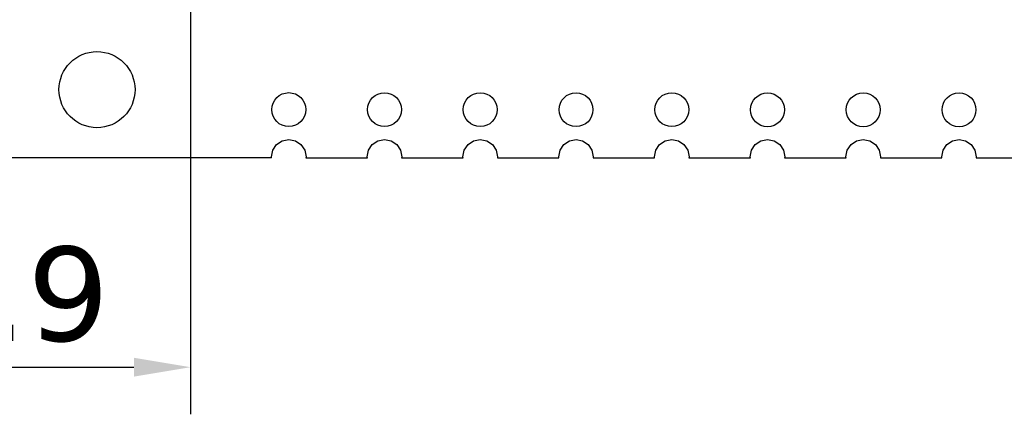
# Model space of a CAD drawing. Header units: millimetres. Extents: x 453.6 to 545.9, y 214.7 to 294.3.
# Tile 3 of 58: x 477.7 to 503.9, y 249.8 to 260.2. Entities that reach past the tile are written whole.
import ezdxf

# ---------------------------------------------------------------- set-up
doc = ezdxf.new("R2010")
doc.units = ezdxf.units.MM
doc.header["$LTSCALE"] = 30.734
doc.header["$PDMODE"] = 3
doc.header["$PDSIZE"] = 0.3125
doc.layers.get('0').update_dxf_attribs({"linetype": 'CONTINUOUS'})
doc.layers.get('Defpoints').update_dxf_attribs({"linetype": 'CONTINUOUS'})
doc.layers.add('dim', color=6, linetype='CONTINUOUS', lineweight=9)
doc.styles.add('Verdana', font='verdana.ttf', dxfattribs={"height": 2.5})
doc.dimstyles.new('aaaaaaaa 3.0', dxfattribs={"dimtxt": 2.5, "dimasz": 1.5, "dimexe": 1.25, "dimexo": 0.625, "dimtad": 1, "dimdec": 1, "dimzin": 9, "dimdsep": 46, "dimtxsty": 'Verdana', "dimcen": 0, "dimazin": 0, "dimtfac": 1, "dimtofl": 0, "dimtmove": 0, "dimatfit": 3, "dimfxl": 1, "dimlwd": 25, "dimlwe": 25, "dimarcsym": 0})

# ---------------------------------------------------------------- blocks, each defined once
blk = doc.blocks.new('*D50')
at = {"layer": 'Defpoints', "color": 0}
for p in [(482.271, 262.063), (470.339, 257.665), (482.271, 251.01)]:
    blk.add_point(p, dxfattribs=at)
at = {"layer": 'dim', "color": 0, "lineweight": 25}
for p, q in [((482.271, 261.438), (482.271, 249.76)), ((470.339, 257.04), (470.339, 249.76)), ((471.839, 251.01), (480.771, 251.01))]:
    blk.add_line(p, q, dxfattribs=at)
at = {"layer": 'dim', "color": 0}
for points in [[(471.839, 251.26), (471.839, 250.76), (470.339, 251.01)], [(480.771, 250.76), (480.771, 251.26), (482.271, 251.01)]]:
    blk.add_solid(points, dxfattribs=at)
at = {"layer": 'dim', "color": 0, "insert": (476.305, 252.935), "char_height": 2.5, "attachment_point": 5, "style": 'Verdana'}
blk.add_mtext('11.9', dxfattribs=at)

msp = doc.modelspace()

# ---------------------------------------------------------------- linework, layer by layer
at = {"linetype": 'Continuous'}
for p, q in [((484.554, 256.918), (484.703, 257.018)), ((484.703, 257.018), (484.879, 257.052)), ((484.879, 257.052), (485.054, 257.017)), ((485.054, 257.017), (485.203, 256.918)), ((487.094, 256.918), (487.243, 257.017)), ((487.243, 257.017), (487.419, 257.052)), ((487.419, 257.052), (487.594, 257.017)), ((487.594, 257.017), (487.743, 256.918)), ((489.634, 256.917), (489.783, 257.017)), ((489.783, 257.017), (489.959, 257.052)), ((489.959, 257.052), (490.134, 257.017)), ((490.134, 257.017), (490.283, 256.917)), ((492.174, 256.917), (492.323, 257.016)), ((492.323, 257.016), (492.499, 257.051)), ((492.499, 257.051), (492.674, 257.016)), ((492.674, 257.016), (492.823, 256.917)), ((494.714, 256.916), (494.863, 257.016)), ((494.863, 257.016), (495.039, 257.051)), ((495.039, 257.051), (495.214, 257.016)), ((495.214, 257.016), (495.363, 256.916)), ((497.254, 256.916), (497.403, 257.015)), ((497.403, 257.015), (497.579, 257.05)), ((497.579, 257.05), (497.754, 257.015)), ((497.754, 257.015), (497.903, 256.916)), ((499.794, 256.915), (499.943, 257.015)), ((499.943, 257.015), (500.119, 257.05)), ((500.119, 257.05), (500.294, 257.015)), ((500.294, 257.015), (500.443, 256.915)), ((502.334, 256.915), (502.483, 257.014)), ((502.483, 257.014), (502.659, 257.049)), ((502.659, 257.049), (502.834, 257.014)), ((502.834, 257.014), (502.983, 256.915)), ((484.42, 256.594), (484.455, 256.769)), ((484.455, 256.769), (484.554, 256.918)), ((485.203, 256.918), (485.302, 256.769)), ((485.302, 256.769), (485.337, 256.594)), ((486.96, 256.593), (486.995, 256.769)), ((486.995, 256.769), (487.094, 256.918)), ((487.743, 256.918), (487.842, 256.769)), ((487.842, 256.769), (487.877, 256.593)), ((489.5, 256.593), (489.535, 256.768)), ((489.535, 256.768), (489.634, 256.917)), ((490.283, 256.917), (490.382, 256.768)), ((490.382, 256.768), (490.417, 256.593)), ((492.04, 256.592), (492.075, 256.768)), ((492.075, 256.768), (492.174, 256.917)), ((492.823, 256.917), (492.922, 256.768)), ((492.922, 256.768), (492.957, 256.592)), ((494.58, 256.592), (494.615, 256.767)), ((494.615, 256.767), (494.714, 256.916)), ((495.363, 256.916), (495.462, 256.767)), ((495.462, 256.767), (495.497, 256.592)), ((497.12, 256.591), (497.155, 256.767)), ((497.155, 256.767), (497.254, 256.916)), ((497.903, 256.916), (498.002, 256.767)), ((498.002, 256.767), (498.037, 256.591)), ((499.66, 256.591), (499.695, 256.767)), ((499.695, 256.767), (499.794, 256.915)), ((500.443, 256.915), (500.542, 256.766)), ((500.542, 256.766), (500.577, 256.591)), ((502.2, 256.591), (502.235, 256.766)), ((502.235, 256.766), (502.334, 256.915)), ((502.983, 256.915), (503.082, 256.766)), ((503.082, 256.766), (503.117, 256.59)), ((484.425, 256.565), (471.439, 256.565)), ((484.425, 256.565), (484.42, 256.594)), ((485.337, 256.594), (485.332, 256.565)), ((485.332, 256.565), (486.965, 256.565)), ((486.965, 256.565), (486.96, 256.593)), ((487.877, 256.593), (487.872, 256.565)), ((487.872, 256.565), (489.505, 256.565)), ((489.505, 256.565), (489.5, 256.593)), ((490.417, 256.593), (490.412, 256.565)), ((490.412, 256.565), (492.045, 256.565)), ((492.045, 256.565), (492.04, 256.592)), ((492.957, 256.592), (492.952, 256.565)), ((492.952, 256.565), (494.585, 256.565)), ((494.585, 256.565), (494.58, 256.592)), ((495.497, 256.592), (495.492, 256.565)), ((495.492, 256.565), (497.125, 256.565)), ((497.125, 256.565), (497.12, 256.591)), ((498.037, 256.591), (498.032, 256.565)), ((498.032, 256.565), (499.665, 256.565)), ((499.665, 256.565), (499.66, 256.591)), ((500.577, 256.591), (500.572, 256.565)), ((500.572, 256.565), (502.205, 256.565)), ((502.205, 256.565), (502.2, 256.591)), ((503.117, 256.59), (503.112, 256.565)), ((503.112, 256.565), (504.745, 256.565))]:
    msp.add_line(p, q, dxfattribs=at)
for centre, radius in [((479.792, 258.374), 1.009), ((484.879, 257.844), 0.45), ((487.419, 257.843), 0.45), ((489.959, 257.843), 0.45), ((492.499, 257.842), 0.45), ((495.039, 257.842), 0.45), ((497.579, 257.841), 0.45), ((500.119, 257.841), 0.45), ((502.659, 257.84), 0.45)]:
    msp.add_circle(centre, radius, dxfattribs=at)

# ---------------------------------------------------------------- dimensions: what is measured, and where the dimension line sits
at = {"layer": 'dim'}
dim = msp.add_linear_dim(base=(482.271, 251.01), p1=(470.339, 257.665), p2=(482.271, 262.063), dimstyle='aaaaaaaa 3.0', dxfattribs=at)
dim.commit()
dim.dimension.update_dxf_attribs({"geometry": '*D50', "text_midpoint": (476.305, 252.935)})

doc.saveas('drawing.dxf')
